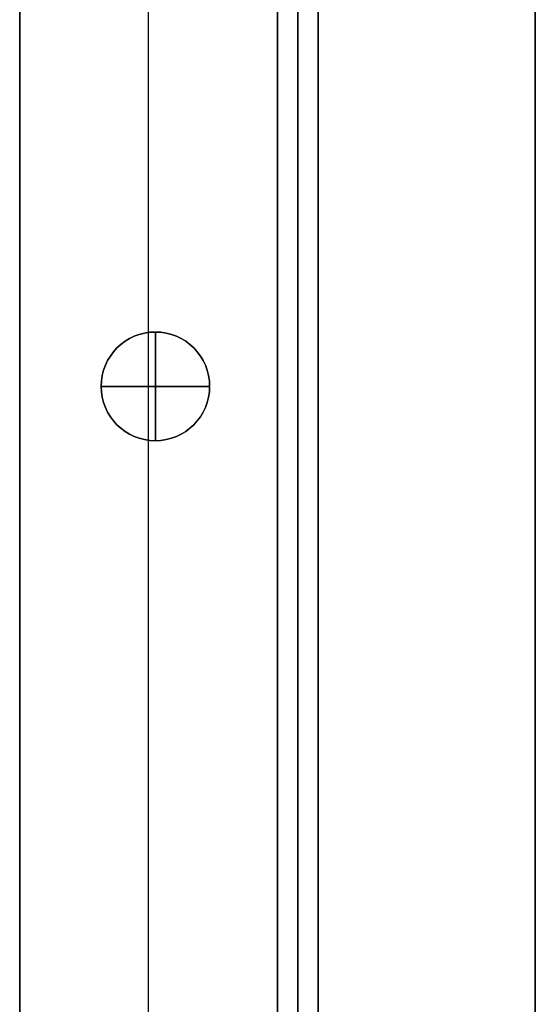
# Model space of a CAD drawing. Header units: millimetres. Extents: x -9 to 1391, y -464 to 386.
# Tile 22 of 24: x 1353 to 1391, y 171 to 244. Entities that reach past the tile are written whole.
import ezdxf

# ---------------------------------------------------------------- set-up
doc = ezdxf.new("R2010")
doc.units = ezdxf.units.MM
doc.header["$MEASUREMENT"] = 0

msp = doc.modelspace()

# ---------------------------------------------------------------- linework, layer by layer
for p, q in [((1390.91, -446.55, 8.998), (1390.91, 367.65, 8.998)), ((1371.91, -405.145, -36.502), (1371.91, 326.245, -36.502)), ((1352.91, -397.275, -36.502), (1352.91, 318.375, -36.502)), ((1371.91, -344.3, -20.502), (1371.91, 265.7, -20.502)), ((1373.41, -344.3, -0.502), (1373.41, 265.7, -0.502)), ((1373.41, 265.7, -40.502), (1373.41, -344.3, -40.502)), ((1374.91, -344.3, -20.502), (1374.91, 265.7, -20.502)), ((1362.41, 220.518, -0.502), (1362.41, 246.1, -0.502)), ((1362.41, -35.482, -72.502), (1362.41, 244.581, -72.502)), ((1362.91, 220.55, -22.502), (1362.91, 220.55, -0.502)), ((1362.91, 212.55, -22.502), (1362.91, 220.55, -22.502)), ((1362.91, 220.55, 11.498), (1362.91, 220.55, -0.502)), ((1362.91, 220.55, 11.498), (1362.91, 212.55, 11.498)), ((1358.91, 216.55, -22.502), (1358.91, 216.55, -0.502)), ((1358.91, 216.55, -22.502), (1366.91, 216.55, -22.502)), ((1358.91, 216.55, 11.498), (1358.91, 216.55, -0.502)), ((1366.91, 216.55, 11.498), (1358.91, 216.55, 11.498)), ((1366.91, 216.55, -22.502), (1366.91, 216.55, -0.502)), ((1366.91, 216.55, 11.498), (1366.91, 216.55, -0.502)), ((1362.41, -3.482, -0.502), (1362.41, 212.581, -0.502)), ((1362.91, 212.55, -22.502), (1362.91, 212.55, -0.502)), ((1362.91, 212.55, 11.498), (1362.91, 212.55, -0.502))]:
    msp.add_line(p, q)
for centre in [(1362.91, 216.55, -11.502), (1362.91, 216.55, 5.498)]:
    msp.add_circle(centre, 4)
for centre, start, end in [((1362.91, 216.55, -0.502), 90, 270), ((1362.91, 216.55, -22.502), 90, 270), ((1362.91, 216.55, -0.502), 0, 180), ((1362.91, 216.55, 11.498), 0, 180), ((1362.91, 216.55, -0.502), 270, 90), ((1362.91, 216.55, -22.502), 270, 90), ((1362.91, 216.55, -0.502), 180, 360), ((1362.91, 216.55, 11.498), 180, 0)]:
    msp.add_arc(centre, 4, start, end)
for points in [[(1390.91, 367.65, -0.502), (1390.91, -39.45, -0.502), (1390.91, -446.55, -0.502)], [(1390.91, -446.55, 18.498), (1390.91, -39.45, 18.498), (1390.91, 367.65, 18.498)], [(1371.91, -405.145, -72.502), (1371.91, -39.45, -72.502), (1371.91, 326.245, -72.502)], [(1352.91, -397.275, -72.502), (1352.91, -39.45, -72.502), (1352.91, 318.375, -72.502)], [(1371.91, 265.7, -0.502), (1371.91, -39.3, -0.502), (1371.91, -344.3, -0.502)], [(1371.91, -344.3, -40.502), (1371.91, -39.3, -40.502), (1371.91, 265.7, -40.502)], [(1374.91, -344.3, -0.502), (1374.91, -39.3, -0.502), (1374.91, 265.7, -0.502)], [(1374.91, 265.7, -40.502), (1374.91, -39.3, -40.502), (1374.91, -344.3, -40.502)], [(1352.91, 251.245, -0.502), (1352.91, -39.45, -0.502), (1352.91, -330.145, -0.502)], [(1371.91, 251.245, -0.502), (1371.91, -39.45, -0.502), (1371.91, -330.145, -0.502)]]:
    msp.add_open_spline(points, degree=2)

doc.saveas('drawing.dxf')
